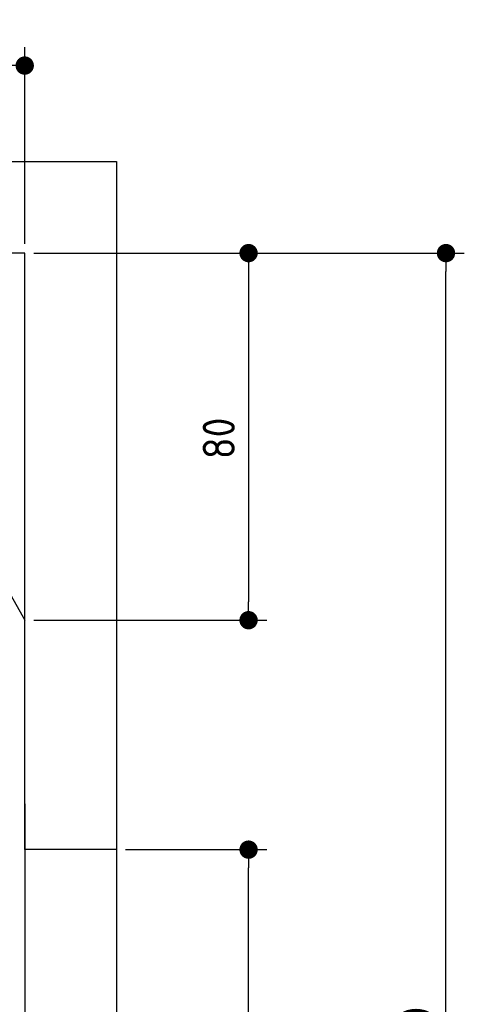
# Model space of a CAD drawing. Extents: x 562 to 7231, y 5767 to 12026.
# Tile 73 of 73: x 6262 to 7231, y 9879 to 12025. Entities that reach past the tile are written whole.
import ezdxf

# ---------------------------------------------------------------- set-up
doc = ezdxf.new("R2010")
doc.units = 0
doc.layers.get('0').update_dxf_attribs({"linetype": 'CONTINUOUS'})
doc.layers.get('DEFPOINTS').update_dxf_attribs({"linetype": 'CONTINUOUS'})
for name, color, linetype in [('4', 3, 'CONTINUOUS'), ('AM_0', 7, 'CONTINUOUS'), ('AM_5', 3, 'CONTINUOUS')]:
    doc.layers.add(name, color=color, linetype=linetype)
doc.styles.get("Standard").update_dxf_attribs({"font": 'ISOCP.SHX'})
doc.dimstyles.get("Standard").update_dxf_attribs({"dimtxt": 50, "dimasz": 100, "dimexe": 0.18, "dimexo": 0.0625, "dimgap": 15, "dimtad": 1, "dimlfac": 0.1, "dimzin": 0, "dimcen": 0.09, "dimazin": 3, "dimtfac": 1, "dimtofl": 0, "dimtmove": 0, "dimatfit": 3})

# ---------------------------------------------------------------- blocks, each defined once
blk = doc.blocks.new('PUNKT')
at = {"layer": '4', "color": 0, "linetype": 'BYBLOCK'}
blk.add_line((-0.5, 0), (-1, 0), dxfattribs=at)
at = {"layer": '4', "color": 0, "linetype": 'BYBLOCK', "const_width": 0.5}
blk.add_lwpolyline([(-0.25, 0, 1), (0.25, 0, 1)], format="xyb", close=True, dxfattribs=at)
blk = doc.blocks.new('*U25')
at = {"layer": '4', "color": 2}
blk.add_text('340', height=70, rotation=90, dxfattribs=at).set_placement((7161, 9738.9))
blk = doc.blocks.new('*D5')
at = {"layer": '4'}
for p, q in [((6292.8, 11515.9), (7231, 11515.9)), ((7191, 8155.9), (7191, 11475.9)), ((6792.8, 8115.9), (7231, 8115.9))]:
    blk.add_line(p, q, dxfattribs=at)
at = {"layer": 'DEFPOINTS', "color": 0}
for p in [(6272.8, 11515.9), (7191, 11515.9), (6772.8, 8115.9)]:
    blk.add_point(p, dxfattribs=at)
blk.add_blockref('*U25', (0, 0))
at = {"layer": '4', "xscale": 40, "yscale": 40, "zscale": 40}
for p, rotation in [((7191, 11515.9), 90), ((7191, 8115.9), 270)]:
    blk.add_blockref('PUNKT', p, dxfattribs=dict(at, rotation=rotation))
blk = doc.blocks.new('*U23')
at = {"layer": '4', "color": 2}
blk.add_text('45', height=70, dxfattribs=at).set_placement((5993.8, 11954.6))
blk = doc.blocks.new('*D10')
at = {"layer": '4'}
for p, q in [((5822.8, 11535.9), (5822.8, 11964.6)), ((6272.8, 11535.9), (6272.8, 11964.6)), ((5862.8, 11924.6), (6232.8, 11924.6))]:
    blk.add_line(p, q, dxfattribs=at)
at = {"layer": 'DEFPOINTS', "color": 0}
for p in [(6272.8, 11924.6), (5822.8, 11515.9), (6272.8, 11515.9)]:
    blk.add_point(p, dxfattribs=at)
blk.add_blockref('*U23', (0, 0))
at = {"layer": '4', "xscale": 40, "yscale": 40, "zscale": 40, "rotation": 180}
blk.add_blockref('PUNKT', (5822.8, 11924.6), dxfattribs=at)
at = {"layer": '4', "xscale": 40, "yscale": 40, "zscale": 40}
blk.add_blockref('PUNKT', (6272.8, 11924.6), dxfattribs=at)
blk = doc.blocks.new('*U24')
at = {"layer": '4', "color": 2}
blk.add_text('80', height=70, rotation=90, dxfattribs=at).set_placement((6730.7, 11066.9))
blk = doc.blocks.new('*D11')
at = {"layer": '4'}
for p, q in [((6292.8, 11515.9), (6800.7, 11515.9)), ((6760.7, 11475.9), (6760.7, 10755.9)), ((6292.8, 10715.9), (6800.7, 10715.9))]:
    blk.add_line(p, q, dxfattribs=at)
at = {"layer": 'DEFPOINTS', "color": 0}
for p in [(6272.8, 11515.9), (6272.8, 10715.9), (6760.7, 10715.9)]:
    blk.add_point(p, dxfattribs=at)
blk.add_blockref('*U24', (0, 0))
at = {"layer": '4', "xscale": 40, "yscale": 40, "zscale": 40}
for p, rotation in [((6760.7, 11515.9), 90), ((6760.7, 10715.9), 270)]:
    blk.add_blockref('PUNKT', p, dxfattribs=dict(at, rotation=rotation))
blk = doc.blocks.new('*U27')
at = {"layer": 'AM_5', "color": 2}
blk.add_text('210', height=70, rotation=90, dxfattribs=at).set_placement((6730.7, 9100.3))
blk = doc.blocks.new('*D13')
at = {"layer": 'AM_5'}
for p, q in [((6492.8, 10215.9), (6800.7, 10215.9)), ((6760.7, 8155.9), (6760.7, 10175.9)), ((6752.8, 8115.9), (6720.7, 8115.9))]:
    blk.add_line(p, q, dxfattribs=at)
at = {"layer": 'DEFPOINTS', "color": 0}
for p in [(6472.8, 10215.9), (6760.7, 10215.9), (6772.8, 8115.9)]:
    blk.add_point(p, dxfattribs=at)
blk.add_blockref('*U27', (0, 0))
at = {"layer": 'AM_5', "xscale": 40, "yscale": 40, "zscale": 40}
for p, rotation in [((6760.7, 10215.9), 90), ((6760.7, 8115.9), 270)]:
    blk.add_blockref('PUNKT', p, dxfattribs=dict(at, rotation=rotation))

msp = doc.modelspace()

# ---------------------------------------------------------------- linework, layer by layer
for p, q in [((872.775, 11715.902), (6472.775, 11715.902)), ((6472.775, 11715.902), (6472.775, 10215.902)), ((6272.775, 11515.902), (1072.775, 11515.902)), ((6272.775, 10215.902), (6272.775, 11515.902)), ((6272.775, 10315.902), (6272.775, 8115.902)), ((6472.775, 10315.902), (6472.775, 8115.902)), ((6472.775, 10215.902), (6272.775, 10215.902))]:
    msp.add_line(p, q)
at = {"layer": 'AM_0'}
msp.add_line((5822.775, 11515.902), (6272.775, 10715.902), dxfattribs=at)

# ---------------------------------------------------------------- dimensions: what is measured, and where the dimension line sits
at = {"layer": '4'}
dim = msp.add_linear_dim(base=(6272.775, 11924.585), p1=(5822.775, 11515.902), p2=(6272.775, 11515.902), dimstyle='Standard', dxfattribs=at)
dim.commit()
dim.dimension.update_dxf_attribs({"geometry": '*D10', "text_midpoint": (6047.775, 11989.585)})
for base, p1, p2, picture, middle in [((7190.953, 11515.902), (6772.775, 8115.902), (6272.775, 11515.902), '*D5', (7125.953, 9815.902)), ((6760.722, 10715.902), (6272.775, 11515.902), (6272.775, 10715.902), '*D11', (6695.722, 11115.902))]:
    dim = msp.add_linear_dim(base=base, p1=p1, p2=p2, angle=90, dimstyle='Standard', dxfattribs=at)
    dim.commit()
    dim.dimension.update_dxf_attribs({"geometry": picture, "text_midpoint": middle})
at = {"layer": 'AM_5'}
dim = msp.add_linear_dim(base=(6760.722, 10215.902), p1=(6772.775, 8115.902), p2=(6472.775, 10215.902), angle=90, dimstyle='Standard', dxfattribs=at)
dim.commit()
dim.dimension.update_dxf_attribs({"geometry": '*D13', "text_midpoint": (6695.716, 9165.902)})

doc.saveas('drawing.dxf')
